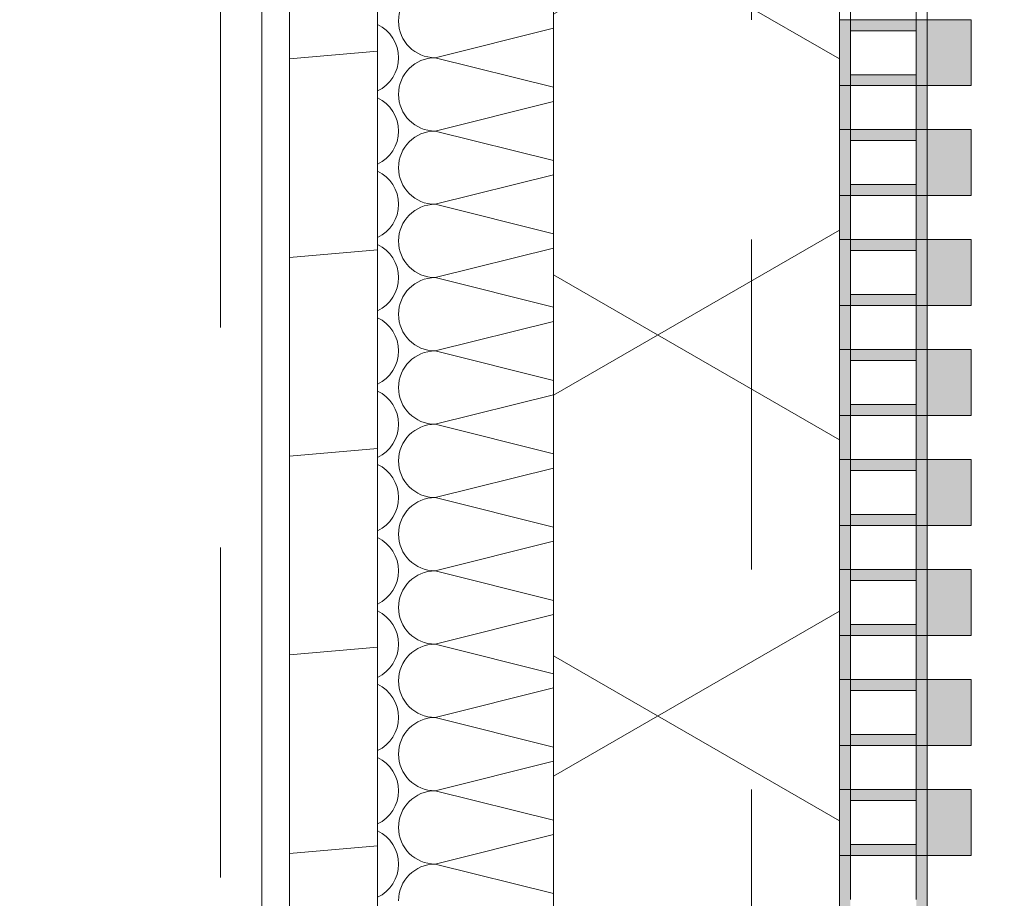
# Model space of a CAD drawing. Header units: metres. Extents: x -167 to 233, y -155 to 122.
# Tile 165 of 176: x 57.76 to 58.207, y 40.88 to 41.28. Entities that reach past the tile are written whole.
import ezdxf

# ---------------------------------------------------------------- set-up
doc = ezdxf.new("R2010")
doc.units = ezdxf.units.M
doc.header["$MEASUREMENT"] = 0
doc.linetypes.add('Strichlinie eng', pattern=[0.22999999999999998, 0.15, -0.07999999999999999])
doc.linetypes.add('Untersicht', pattern=[0.2, 0.15, -0.05])
for name, color, linetype in [('10 Wand außen', 7, 'Continuous'), ('20 Decke', 7, 'Continuous'), ('20 Träger', 7, 'Continuous'), ('50 Sanitäreinrichtung', 7, 'Continuous'), ('94 Genehmigungsplanung Bemaßung', 7, 'Continuous')]:
    doc.layers.add(name, color=color, linetype=linetype)
doc.styles.add('ERSTELLTER_STIL_1', font='arial.ttf')
doc.dimstyles.new('ERSTELLTER_STIL__2', dxfattribs={"dimtxt": 0.25, "dimasz": 0.19, "dimexe": 0.18, "dimexo": 0.1, "dimgap": 0, "dimtad": 1, "dimzin": 0, "dimdsep": 46, "dimtxsty": 'ERSTELLTER_STIL_1', "dimblk": 'ARROWHEAD_6', "dimblk1": 'ARROWHEAD_6', "dimblk2": 'ARROWHEAD_6', "dimcen": 0.09, "dimclrd": 7, "dimclre": 7, "dimclrt": 7, "dimazin": 0, "dimtfac": 1, "dimtdec": 4, "dimtmove": 0, "dimatfit": 3, "dimfxl": 1, "dimtolj": 1, "dimtzin": 0, "dimarcsym": 0})

# ---------------------------------------------------------------- blocks, each defined once
blk = doc.blocks.new('*X46', base_point=(27236.13209446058, 33357.2790492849))
at = {"layer": '10 Wand außen', "color": 8, "linetype": 'Continuous', "lineweight": 18}
for p, q in [((58.00249208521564, 41.27581535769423), (57.94876112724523, 41.26238261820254)), ((58.00249208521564, 41.24894987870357), (57.94876112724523, 41.26238261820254)), ((58.00249208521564, 41.24248202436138), (57.94876112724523, 41.22904928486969)), ((58.00249208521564, 41.21561654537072), (57.94876112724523, 41.22904928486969)), ((58.00249208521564, 41.20914869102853), (57.94876112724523, 41.19571595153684)), ((58.00249208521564, 41.18228321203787), (57.94876112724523, 41.19571595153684)), ((58.00249208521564, 41.17581535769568), (57.94876112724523, 41.16238261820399)), ((58.00249208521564, 41.14894987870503), (57.94876112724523, 41.16238261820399)), ((58.00249208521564, 41.14248202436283), (57.94876112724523, 41.12904928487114)), ((58.00249208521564, 41.11561654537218), (57.94876112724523, 41.12904928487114)), ((58.00249208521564, 41.10914869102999), (57.94876112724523, 41.0957159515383)), ((58.00249208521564, 41.08228321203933), (57.94876112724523, 41.0957159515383)), ((58.00249208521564, 41.07581535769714), (57.94876112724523, 41.06238261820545)), ((58.00249208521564, 41.04894987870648), (57.94876112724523, 41.06238261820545)), ((58.00249208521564, 41.04248202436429), (57.94876112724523, 41.0290492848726)), ((58.00249208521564, 41.01561654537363), (57.94876112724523, 41.0290492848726)), ((58.00249208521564, 41.00914869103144), (57.94876112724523, 40.99571595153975)), ((58.00249208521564, 40.98228321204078), (57.94876112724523, 40.99571595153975)), ((58.00249208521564, 40.97581535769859), (57.94876112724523, 40.9623826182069)), ((58.00249208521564, 40.94894987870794), (57.94876112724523, 40.9623826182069)), ((58.00249208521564, 40.94248202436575), (57.94876112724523, 40.92904928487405)), ((58.00249208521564, 40.91561654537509), (57.94876112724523, 40.92904928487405)), ((58.00249208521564, 40.9091486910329), (57.94876112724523, 40.89571595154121)), ((58.00249208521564, 40.88228321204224), (57.94876112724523, 40.89571595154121))]:
    blk.add_line(p, q, dxfattribs=at)
for centre, radius, start, end in [((57.94876112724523, 41.27904928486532), 0.0166666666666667, 90, 180), ((57.94876112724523, 41.27904928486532), 0.01666666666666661, 180, 270), ((57.91542779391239, 41.26238261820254), 0.01666666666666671, 0, 64.92163307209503), ((57.91542779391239, 41.26238261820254), 0.01666666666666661, 295.0783669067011, 0), ((57.94876112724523, 41.24571595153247), 0.01666666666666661, 90, 180), ((57.91542779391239, 41.22904928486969), 0.0166666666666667, 0, 64.92163307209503), ((57.94876112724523, 41.24571595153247), 0.0166666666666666, 180, 270), ((57.91542779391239, 41.22904928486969), 0.0166666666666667, 295.0783669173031, 0), ((57.94876112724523, 41.21238261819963), 0.0166666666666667, 90, 180), ((57.91542779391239, 41.19571595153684), 0.0166666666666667, 0, 64.92163307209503), ((57.94876112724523, 41.21238261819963), 0.01666666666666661, 180, 270), ((57.91542779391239, 41.19571595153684), 0.0166666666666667, 295.0783669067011, 0), ((57.94876112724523, 41.17904928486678), 0.0166666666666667, 90, 180), ((57.94876112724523, 41.17904928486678), 0.01666666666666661, 180, 270), ((57.91542779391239, 41.16238261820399), 0.01666666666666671, 0, 64.92163307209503), ((57.91542779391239, 41.16238261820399), 0.01666666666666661, 295.0783669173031, 0), ((57.94876112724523, 41.14571595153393), 0.01666666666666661, 90, 180), ((57.91542779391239, 41.12904928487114), 0.0166666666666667, 0, 64.92163307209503), ((57.94876112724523, 41.14571595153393), 0.0166666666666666, 180, 270), ((57.91542779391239, 41.12904928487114), 0.0166666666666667, 295.0783669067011, 0), ((57.94876112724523, 41.11238261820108), 0.0166666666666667, 90, 180), ((57.94876112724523, 41.11238261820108), 0.01666666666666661, 180, 270), ((57.91542779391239, 41.0957159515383), 0.0166666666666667, 0, 64.92163307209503), ((57.91542779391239, 41.0957159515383), 0.0166666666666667, 295.0783669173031, 0), ((57.94876112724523, 41.07904928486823), 0.0166666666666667, 90, 180), ((57.91542779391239, 41.06238261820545), 0.01666666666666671, 0, 64.92163307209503), ((57.94876112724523, 41.07904928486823), 0.01666666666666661, 180, 270), ((57.91542779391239, 41.06238261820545), 0.01666666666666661, 295.0783669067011, 0), ((57.94876112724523, 41.04571595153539), 0.01666666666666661, 90, 180), ((57.94876112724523, 41.04571595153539), 0.0166666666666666, 180, 270), ((57.91542779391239, 41.0290492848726), 0.0166666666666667, 0, 64.92163307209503), ((57.91542779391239, 41.0290492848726), 0.0166666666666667, 295.0783669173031, 0), ((57.94876112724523, 41.01238261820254), 0.0166666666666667, 90, 180), ((57.91542779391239, 40.99571595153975), 0.0166666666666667, 0, 64.92163307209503), ((57.94876112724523, 41.01238261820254), 0.01666666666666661, 180, 270), ((57.91542779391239, 40.99571595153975), 0.0166666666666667, 295.0783669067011, 0), ((57.94876112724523, 40.97904928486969), 0.0166666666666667, 90, 180), ((57.94876112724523, 40.97904928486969), 0.01666666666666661, 180, 270), ((57.91542779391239, 40.9623826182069), 0.01666666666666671, 0, 64.92163307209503), ((57.91542779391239, 40.9623826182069), 0.01666666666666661, 295.0783669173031, 0), ((57.94876112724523, 40.94571595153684), 0.01666666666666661, 90, 180), ((57.91542779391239, 40.92904928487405), 0.0166666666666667, 0, 64.92163307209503), ((57.94876112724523, 40.94571595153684), 0.0166666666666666, 180, 270), ((57.91542779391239, 40.92904928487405), 0.0166666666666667, 295.0783669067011, 0), ((57.94876112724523, 40.91238261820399), 0.0166666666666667, 90, 180), ((57.91542779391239, 40.89571595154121), 0.0166666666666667, 0, 64.92163307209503), ((57.94876112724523, 40.91238261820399), 0.01666666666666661, 180, 270), ((57.91542779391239, 40.89571595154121), 0.0166666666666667, 295.0783669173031, 0), ((57.94876112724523, 40.87904928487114), 0.0166666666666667, 90, 180)]:
    blk.add_arc(centre, radius, start, end, dxfattribs=at)
blk = doc.blocks.new('Rechteck Raster Kassetten Fassade - ACB_5')
at = {"layer": '50 Sanitäreinrichtung', "linetype": 'Continuous', "lineweight": 0, "true_color": 0x9e9e9e}
for points in [[(12.59, 0.1700000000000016), (12.59, 0.1900000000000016), (12.56, 0.1900000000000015), (12.56, 0.1700000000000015)], [(12.64, 0.1700000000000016), (12.64, 0.1900000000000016), (12.61, 0.1900000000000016), (12.61, 0.1700000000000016)], [(12.69, 0.1700000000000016), (12.69, 0.1900000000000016), (12.66, 0.1900000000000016), (12.66, 0.1700000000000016)], [(12.74, 0.1700000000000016), (12.74, 0.1900000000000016), (12.71, 0.1900000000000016), (12.71, 0.1700000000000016)], [(12.79, 0.1700000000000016), (12.79, 0.1900000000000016), (12.76, 0.1900000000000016), (12.76, 0.1700000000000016)], [(12.84, 0.1700000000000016), (12.84, 0.1900000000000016), (12.81, 0.1900000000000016), (12.81, 0.1700000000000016)], [(12.89, 0.1700000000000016), (12.89, 0.1900000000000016), (12.86, 0.1900000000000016), (12.86, 0.1700000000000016)], [(12.94, 0.1700000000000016), (12.94, 0.1900000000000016), (12.91, 0.1900000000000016), (12.91, 0.1700000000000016)], [(12.61000000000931, 0.1699999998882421), (12.59000000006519, 0.1700000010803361), (12.59000000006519, 0.164999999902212), (12.61000000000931, 0.164999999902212)], [(12.69000000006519, 0.1700000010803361), (12.69000000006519, 0.164999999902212), (12.71000000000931, 0.164999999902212), (12.71000000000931, 0.1699999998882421)], [(12.79000000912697, 0.1699999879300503), (12.79000000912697, 0.1649999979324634), (12.81000000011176, 0.1650000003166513), (12.81000000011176, 0.1699999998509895)], [(12.86000000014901, 0.1700000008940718), (12.81, 0.1700000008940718), (12.81, 0.1300000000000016), (12.86000000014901, 0.1300000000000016), (12.86000000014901, 0.1350000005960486), (12.81500000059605, 0.1350000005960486), (12.81500000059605, 0.1650000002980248), (12.86000000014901, 0.1650000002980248)], [(12.56500000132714, 0.164999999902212), (12.56000000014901, 0.164999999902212), (12.56000000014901, 0.1350000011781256), (12.56500000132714, 0.1350000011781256)], [(12.63499999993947, 0.1349999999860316), (12.63999999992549, 0.1349999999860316), (12.63999999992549, 0.164999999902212), (12.63499999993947, 0.164999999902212)], [(12.66000000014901, 0.1350000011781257), (12.66500000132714, 0.1350000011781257), (12.66500000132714, 0.164999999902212), (12.66000000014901, 0.164999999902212)], [(12.73499999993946, 0.164999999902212), (12.73499999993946, 0.1349999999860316), (12.73999999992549, 0.1349999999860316), (12.73999999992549, 0.164999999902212)], [(12.76, 0.1649999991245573), (12.76, 0.1350000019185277), (12.76499998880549, 0.1350000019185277), (12.76499998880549, 0.1649999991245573)], [(12.83500000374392, 0.1649999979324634), (12.83500000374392, 0.1350000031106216), (12.83999999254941, 0.1350000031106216), (12.83999999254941, 0.1649999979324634)], [(12.88999999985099, 0.1650000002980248), (12.88499999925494, 0.1650000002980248), (12.88499999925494, 0.1350000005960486), (12.88999999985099, 0.1350000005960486)], [(12.91500000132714, 0.1649999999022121), (12.91000000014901, 0.1649999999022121), (12.91000000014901, 0.1350000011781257), (12.91500000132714, 0.1350000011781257)], [(12.59000000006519, 0.1300000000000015), (12.61000000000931, 0.1300000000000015), (12.61000000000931, 0.1349999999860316), (12.59000000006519, 0.1349999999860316)], [(12.69000000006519, 0.1300000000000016), (12.71000000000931, 0.1300000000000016), (12.71000000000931, 0.1349999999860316), (12.69000000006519, 0.1349999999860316)], [(12.79000000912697, 0.1350000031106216), (12.79000000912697, 0.1300000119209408), (12.81000000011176, 0.1300000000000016), (12.81000000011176, 0.1349999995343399)]]:
    blk.add_hatch(color=253, dxfattribs=at).paths.add_polyline_path(points)
h = blk.add_hatch(color=253, dxfattribs=at)
h.paths.add_polyline_path([(12.51, 0.1700000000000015), (12.51, 0.1300000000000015), (12.59, 0.1300000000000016), (12.59, 0.1700000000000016)])
h.paths.add_polyline_path([(12.585, 0.1350000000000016), (12.515, 0.1350000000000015), (12.515, 0.1650000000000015), (12.585, 0.1650000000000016)], flags=0)
h = blk.add_hatch(color=253, dxfattribs=at)
h.paths.add_polyline_path([(12.61, 0.1700000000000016), (12.61, 0.1300000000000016), (12.69, 0.1300000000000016), (12.69, 0.1700000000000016)])
h.paths.add_polyline_path([(12.685, 0.1350000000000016), (12.615, 0.1350000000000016), (12.615, 0.1650000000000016), (12.685, 0.1650000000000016)], flags=0)
h = blk.add_hatch(color=253, dxfattribs=at)
h.paths.add_polyline_path([(12.71, 0.1700000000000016), (12.71, 0.1300000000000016), (12.79, 0.1300000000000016), (12.79, 0.1700000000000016)])
h.paths.add_polyline_path([(12.785, 0.1350000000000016), (12.715, 0.1350000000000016), (12.715, 0.1650000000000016), (12.785, 0.1650000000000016)], flags=0)
h = blk.add_hatch(color=253, dxfattribs=at)
h.paths.add_polyline_path([(12.86, 0.1700000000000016), (12.86, 0.1300000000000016), (12.94, 0.1300000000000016), (12.94, 0.1700000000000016)])
h.paths.add_polyline_path([(12.935, 0.1350000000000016), (12.865, 0.1350000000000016), (12.865, 0.1650000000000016), (12.935, 0.1650000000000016)], flags=0)
at = {"layer": '50 Sanitäreinrichtung', "linetype": 'Continuous', "lineweight": 18}
h = blk.add_hatch(dxfattribs=at)
h.set_pattern_fill('Dämmung__weich_0001', color=8, style=0, pattern_type=2)
h.set_pattern_definition([(60.00000000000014, (0, 0), (-0.129903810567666, 0.07499999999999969), []), (120.0000000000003, (0, 0), (0.1299038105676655, 0.07500000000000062), [])])
h.paths.add_polyline_path([(0, 0), (15.5, 0), (15.63, 0.13), (-0.13, 0.13)])
at = {"layer": '50 Sanitäreinrichtung', "color": 251, "linetype": 'Continuous', "lineweight": 18, "true_color": 0x5f5f5f}
for p, q in [((12.59, 0.1900000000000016), (12.56, 0.1900000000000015)), ((12.56, 0.1900000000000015), (12.56, 0.1700000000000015)), ((12.59, 0.1900000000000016), (12.56, 0.1900000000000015)), ((12.56, 0.1900000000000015), (12.56, 0.1700000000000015)), ((12.59, 0.1900000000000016), (12.59, 0.1700000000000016)), ((12.59, 0.1900000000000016), (12.59, 0.1700000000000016)), ((12.64, 0.1900000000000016), (12.61, 0.1900000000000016)), ((12.61, 0.1900000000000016), (12.61, 0.1700000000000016)), ((12.64, 0.1900000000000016), (12.61, 0.1900000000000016)), ((12.61, 0.1900000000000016), (12.61, 0.1700000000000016)), ((12.64, 0.1900000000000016), (12.64, 0.1700000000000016)), ((12.64, 0.1900000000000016), (12.64, 0.1700000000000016)), ((12.69, 0.1900000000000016), (12.66, 0.1900000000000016)), ((12.66, 0.1900000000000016), (12.66, 0.1700000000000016)), ((12.69, 0.1900000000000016), (12.66, 0.1900000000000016)), ((12.66, 0.1900000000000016), (12.66, 0.1700000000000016)), ((12.69, 0.1900000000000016), (12.69, 0.1700000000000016)), ((12.69, 0.1900000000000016), (12.69, 0.1700000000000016)), ((12.74, 0.1900000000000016), (12.71, 0.1900000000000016)), ((12.71, 0.1900000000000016), (12.71, 0.1700000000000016)), ((12.74, 0.1900000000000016), (12.71, 0.1900000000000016)), ((12.71, 0.1900000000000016), (12.71, 0.1700000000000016)), ((12.74, 0.1900000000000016), (12.74, 0.1700000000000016)), ((12.74, 0.1900000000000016), (12.74, 0.1700000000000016)), ((12.79, 0.1900000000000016), (12.76, 0.1900000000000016)), ((12.76, 0.1900000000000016), (12.76, 0.1700000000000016)), ((12.79, 0.1900000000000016), (12.76, 0.1900000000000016)), ((12.76, 0.1900000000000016), (12.76, 0.1700000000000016)), ((12.79, 0.1900000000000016), (12.79, 0.1700000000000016)), ((12.79, 0.1900000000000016), (12.79, 0.1700000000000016)), ((12.84, 0.1900000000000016), (12.81, 0.1900000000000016)), ((12.81, 0.1900000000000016), (12.81, 0.1700000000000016)), ((12.84, 0.1900000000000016), (12.81, 0.1900000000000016)), ((12.81, 0.1900000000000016), (12.81, 0.1700000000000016)), ((12.84, 0.1900000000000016), (12.84, 0.1700000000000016)), ((12.84, 0.1900000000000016), (12.84, 0.1700000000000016)), ((12.89, 0.1900000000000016), (12.86, 0.1900000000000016)), ((12.86, 0.1900000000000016), (12.86, 0.1700000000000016)), ((12.89, 0.1900000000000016), (12.86, 0.1900000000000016)), ((12.86, 0.1900000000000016), (12.86, 0.1700000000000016)), ((12.89, 0.1900000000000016), (12.89, 0.1700000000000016)), ((12.89, 0.1900000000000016), (12.89, 0.1700000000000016)), ((12.94, 0.1900000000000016), (12.91, 0.1900000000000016)), ((12.91, 0.1900000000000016), (12.91, 0.1700000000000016)), ((12.94, 0.1900000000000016), (12.91, 0.1900000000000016)), ((12.91, 0.1900000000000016), (12.91, 0.1700000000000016)), ((12.94, 0.1900000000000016), (12.94, 0.1700000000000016)), ((12.94, 0.1900000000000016), (12.94, 0.1700000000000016)), ((12.51, 0.1700000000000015), (12.59, 0.1700000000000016)), ((12.51, 0.1700000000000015), (12.59, 0.1700000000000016)), ((12.56, 0.1650000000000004), (12.56, 0.1700000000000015)), ((12.56, 0.1700000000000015), (12.64, 0.1700000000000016)), ((12.56, 0.1650000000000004), (12.56, 0.1700000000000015)), ((12.56, 0.1700000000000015), (12.64, 0.1700000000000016)), ((12.59, 0.1700000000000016), (12.56, 0.1700000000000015)), ((12.59, 0.1700000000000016), (12.56, 0.1700000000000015)), ((12.59, 0.1650000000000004), (12.59, 0.1700000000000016)), ((12.59, 0.1650000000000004), (12.59, 0.1700000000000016)), ((12.61, 0.1650000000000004), (12.61, 0.1700000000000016)), ((12.61, 0.1700000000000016), (12.69, 0.1700000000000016)), ((12.61, 0.1650000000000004), (12.61, 0.1700000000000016)), ((12.61, 0.1700000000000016), (12.69, 0.1700000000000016)), ((12.64, 0.1700000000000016), (12.61, 0.1700000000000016)), ((12.64, 0.1700000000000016), (12.61, 0.1700000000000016)), ((12.64, 0.1650000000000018), (12.64, 0.1700000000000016)), ((12.64, 0.1650000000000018), (12.64, 0.1700000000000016)), ((12.66, 0.1650000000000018), (12.66, 0.1700000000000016)), ((12.66, 0.1700000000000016), (12.74, 0.1700000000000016)), ((12.66, 0.1650000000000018), (12.66, 0.1700000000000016)), ((12.66, 0.1700000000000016), (12.74, 0.1700000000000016)), ((12.69, 0.1700000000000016), (12.66, 0.1700000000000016)), ((12.69, 0.1700000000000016), (12.66, 0.1700000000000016)), ((12.69, 0.1650000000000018), (12.69, 0.1700000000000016)), ((12.69, 0.1650000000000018), (12.69, 0.1700000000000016)), ((12.71, 0.1650000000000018), (12.71, 0.1700000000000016)), ((12.71, 0.1700000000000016), (12.79, 0.1700000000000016)), ((12.71, 0.1650000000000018), (12.71, 0.1700000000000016)), ((12.71, 0.1700000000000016), (12.79, 0.1700000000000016)), ((12.74, 0.1700000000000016), (12.71, 0.1700000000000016)), ((12.74, 0.1700000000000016), (12.71, 0.1700000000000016)), ((12.74, 0.1650000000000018), (12.74, 0.1700000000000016)), ((12.74, 0.1650000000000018), (12.74, 0.1700000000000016)), ((12.76, 0.1650000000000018), (12.76, 0.1700000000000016)), ((12.76, 0.1700000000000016), (12.84, 0.1700000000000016)), ((12.76, 0.1650000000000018), (12.76, 0.1700000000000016)), ((12.76, 0.1700000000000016), (12.84, 0.1700000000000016)), ((12.79, 0.1700000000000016), (12.76, 0.1700000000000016)), ((12.79, 0.1700000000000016), (12.76, 0.1700000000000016)), ((12.79, 0.1650000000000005), (12.79, 0.1700000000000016)), ((12.79, 0.1650000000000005), (12.79, 0.1700000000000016)), ((12.81, 0.1650000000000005), (12.81, 0.1700000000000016)), ((12.81, 0.1700000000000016), (12.89, 0.1700000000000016)), ((12.81, 0.1650000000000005), (12.81, 0.1700000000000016)), ((12.81, 0.1700000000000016), (12.89, 0.1700000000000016)), ((12.84, 0.1700000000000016), (12.81, 0.1700000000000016)), ((12.84, 0.1700000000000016), (12.81, 0.1700000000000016)), ((12.84, 0.1649999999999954), (12.84, 0.1700000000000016)), ((12.84, 0.1649999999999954), (12.84, 0.1700000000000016)), ((12.86, 0.1649999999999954), (12.86, 0.1700000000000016)), ((12.86, 0.1700000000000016), (12.94, 0.1700000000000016)), ((12.86, 0.1649999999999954), (12.86, 0.1700000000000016)), ((12.86, 0.1700000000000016), (12.94, 0.1700000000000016)), ((12.89, 0.1700000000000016), (12.86, 0.1700000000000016)), ((12.89, 0.1700000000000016), (12.86, 0.1700000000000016)), ((12.89, 0.1649999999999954), (12.89, 0.1700000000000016)), ((12.89, 0.1649999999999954), (12.89, 0.1700000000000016)), ((12.91, 0.1649999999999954), (12.91, 0.1700000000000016)), ((12.91, 0.1700000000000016), (12.99, 0.1700000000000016)), ((12.91, 0.1649999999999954), (12.91, 0.1700000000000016)), ((12.91, 0.1700000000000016), (12.99, 0.1700000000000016)), ((12.94, 0.1700000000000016), (12.91, 0.1700000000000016)), ((12.94, 0.1700000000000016), (12.91, 0.1700000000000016)), ((12.94, 0.1650000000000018), (12.94, 0.1700000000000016)), ((12.94, 0.1650000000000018), (12.94, 0.1700000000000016)), ((12.54, 0.1650000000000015), (12.56000000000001, 0.1650000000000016)), ((12.54, 0.1650000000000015), (12.56000000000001, 0.1650000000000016)), ((12.56000000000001, 0.1650000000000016), (12.56500000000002, 0.1650000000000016)), ((12.56, 0.1349999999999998), (12.56, 0.1650000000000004)), ((12.56000000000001, 0.1650000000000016), (12.56500000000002, 0.1650000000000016)), ((12.56, 0.1349999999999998), (12.56, 0.1650000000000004)), ((12.56500000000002, 0.1650000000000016), (12.585, 0.1650000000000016)), ((12.565, 0.1350000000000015), (12.565, 0.1650000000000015)), ((12.565, 0.1650000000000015), (12.58499999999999, 0.1650000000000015)), ((12.56500000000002, 0.1650000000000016), (12.585, 0.1650000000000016)), ((12.565, 0.1350000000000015), (12.565, 0.1650000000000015)), ((12.565, 0.1650000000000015), (12.58499999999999, 0.1650000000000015)), ((12.585, 0.1350000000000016), (12.585, 0.1650000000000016)), ((12.58499999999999, 0.1650000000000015), (12.59000000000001, 0.1650000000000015)), ((12.585, 0.1350000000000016), (12.585, 0.1650000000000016)), ((12.58499999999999, 0.1650000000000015), (12.59000000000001, 0.1650000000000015)), ((12.59, 0.1350000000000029), (12.59, 0.1650000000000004)), ((12.59000000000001, 0.1650000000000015), (12.61000000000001, 0.1650000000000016)), ((12.59, 0.1350000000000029), (12.59, 0.1650000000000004)), ((12.59000000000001, 0.1650000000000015), (12.61000000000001, 0.1650000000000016)), ((12.61000000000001, 0.1650000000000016), (12.61500000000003, 0.1650000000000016)), ((12.61, 0.1350000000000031), (12.61, 0.1650000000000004)), ((12.61000000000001, 0.1650000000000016), (12.61500000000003, 0.1650000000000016)), ((12.61, 0.1350000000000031), (12.61, 0.1650000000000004)), ((12.61500000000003, 0.1650000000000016), (12.635, 0.1650000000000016)), ((12.615, 0.1350000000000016), (12.615, 0.1650000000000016)), ((12.615, 0.1650000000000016), (12.635, 0.1650000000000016)), ((12.61500000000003, 0.1650000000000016), (12.635, 0.1650000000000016)), ((12.615, 0.1350000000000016), (12.615, 0.1650000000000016)), ((12.615, 0.1650000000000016), (12.635, 0.1650000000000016)), ((12.635, 0.1350000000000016), (12.635, 0.1650000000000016)), ((12.635, 0.1650000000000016), (12.64, 0.1650000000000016)), ((12.635, 0.1350000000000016), (12.635, 0.1650000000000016)), ((12.635, 0.1650000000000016), (12.64, 0.1650000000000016)), ((12.64, 0.135000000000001), (12.64, 0.1650000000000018)), ((12.64, 0.1650000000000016), (12.66, 0.1650000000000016)), ((12.64, 0.135000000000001), (12.64, 0.1650000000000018)), ((12.64, 0.1650000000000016), (12.66, 0.1650000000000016)), ((12.66, 0.1650000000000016), (12.66500000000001, 0.1650000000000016)), ((12.66, 0.135000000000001), (12.66, 0.1650000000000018)), ((12.66, 0.1650000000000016), (12.66500000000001, 0.1650000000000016)), ((12.66, 0.135000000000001), (12.66, 0.1650000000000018)), ((12.66500000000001, 0.1650000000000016), (12.685, 0.1650000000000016)), ((12.665, 0.1350000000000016), (12.665, 0.1650000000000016)), ((12.665, 0.1650000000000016), (12.68499999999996, 0.1650000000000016)), ((12.66500000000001, 0.1650000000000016), (12.685, 0.1650000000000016)), ((12.665, 0.1350000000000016), (12.665, 0.1650000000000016)), ((12.665, 0.1650000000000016), (12.68499999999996, 0.1650000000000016)), ((12.685, 0.1350000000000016), (12.685, 0.1650000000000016)), ((12.68499999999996, 0.1650000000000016), (12.69, 0.1650000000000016)), ((12.685, 0.1350000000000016), (12.685, 0.1650000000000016)), ((12.68499999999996, 0.1650000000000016), (12.69, 0.1650000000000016)), ((12.69, 0.1349999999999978), (12.69, 0.1650000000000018)), ((12.69, 0.1650000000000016), (12.71, 0.1650000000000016)), ((12.69, 0.1349999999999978), (12.69, 0.1650000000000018)), ((12.69, 0.1650000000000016), (12.71, 0.1650000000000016)), ((12.71, 0.1650000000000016), (12.71500000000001, 0.1650000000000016)), ((12.71, 0.1349999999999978), (12.71, 0.1650000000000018)), ((12.71, 0.1650000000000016), (12.71500000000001, 0.1650000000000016)), ((12.71, 0.1349999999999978), (12.71, 0.1650000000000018)), ((12.71500000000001, 0.1650000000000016), (12.735, 0.1650000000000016)), ((12.715, 0.1350000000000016), (12.715, 0.1650000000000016)), ((12.715, 0.1650000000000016), (12.735, 0.1650000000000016)), ((12.71500000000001, 0.1650000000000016), (12.735, 0.1650000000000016)), ((12.715, 0.1350000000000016), (12.715, 0.1650000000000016)), ((12.715, 0.1650000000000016), (12.735, 0.1650000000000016)), ((12.735, 0.1350000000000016), (12.735, 0.1650000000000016)), ((12.735, 0.1650000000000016), (12.74, 0.1650000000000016)), ((12.735, 0.1350000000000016), (12.735, 0.1650000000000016)), ((12.735, 0.1650000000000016), (12.74, 0.1650000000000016)), ((12.74, 0.135000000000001), (12.74, 0.1650000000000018)), ((12.74, 0.1650000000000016), (12.76000000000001, 0.1650000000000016)), ((12.74, 0.135000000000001), (12.74, 0.1650000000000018)), ((12.74, 0.1650000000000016), (12.76000000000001, 0.1650000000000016)), ((12.76000000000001, 0.1650000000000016), (12.76500000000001, 0.1650000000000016)), ((12.76, 0.135000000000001), (12.76, 0.1650000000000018)), ((12.76000000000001, 0.1650000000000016), (12.76500000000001, 0.1650000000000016)), ((12.76, 0.135000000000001), (12.76, 0.1650000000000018)), ((12.76500000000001, 0.1650000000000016), (12.785, 0.1650000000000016)), ((12.765, 0.1350000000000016), (12.765, 0.1650000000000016)), ((12.765, 0.1650000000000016), (12.78499999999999, 0.1650000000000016)), ((12.76500000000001, 0.1650000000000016), (12.785, 0.1650000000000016)), ((12.765, 0.1350000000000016), (12.765, 0.1650000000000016)), ((12.765, 0.1650000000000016), (12.78499999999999, 0.1650000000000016)), ((12.785, 0.1350000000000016), (12.785, 0.1650000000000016)), ((12.78499999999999, 0.1650000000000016), (12.79, 0.1650000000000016)), ((12.785, 0.1350000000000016), (12.785, 0.1650000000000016)), ((12.78499999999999, 0.1650000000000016), (12.79, 0.1650000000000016)), ((12.79, 0.1350000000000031), (12.79, 0.1650000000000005)), ((12.79, 0.1650000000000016), (12.81000000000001, 0.1650000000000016)), ((12.79, 0.1350000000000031), (12.79, 0.1650000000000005)), ((12.79, 0.1650000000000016), (12.81000000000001, 0.1650000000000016)), ((12.81000000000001, 0.1650000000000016), (12.8150000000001, 0.1650000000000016)), ((12.81, 0.135000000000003), (12.81, 0.1650000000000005)), ((12.81000000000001, 0.1650000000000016), (12.8150000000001, 0.1650000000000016)), ((12.81, 0.135000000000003), (12.81, 0.1650000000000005)), ((12.8150000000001, 0.1650000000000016), (12.835, 0.1650000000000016)), ((12.815, 0.1350000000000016), (12.815, 0.1650000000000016)), ((12.815, 0.1650000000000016), (12.83499999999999, 0.1650000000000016)), ((12.8150000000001, 0.1650000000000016), (12.835, 0.1650000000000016)), ((12.815, 0.1350000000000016), (12.815, 0.1650000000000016)), ((12.815, 0.1650000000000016), (12.83499999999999, 0.1650000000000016)), ((12.835, 0.1350000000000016), (12.835, 0.1650000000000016)), ((12.83499999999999, 0.1650000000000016), (12.83999999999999, 0.1650000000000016)), ((12.835, 0.1350000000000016), (12.835, 0.1650000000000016)), ((12.83499999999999, 0.1650000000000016), (12.83999999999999, 0.1650000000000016)), ((12.84, 0.135000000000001), (12.84, 0.1649999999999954)), ((12.83999999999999, 0.1650000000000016), (12.86000000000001, 0.1650000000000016)), ((12.84, 0.135000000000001), (12.84, 0.1649999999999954)), ((12.83999999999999, 0.1650000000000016), (12.86000000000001, 0.1650000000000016)), ((12.86000000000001, 0.1650000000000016), (12.86500000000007, 0.1650000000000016)), ((12.86, 0.135000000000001), (12.86, 0.1649999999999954)), ((12.86000000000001, 0.1650000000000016), (12.86500000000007, 0.1650000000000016)), ((12.86, 0.135000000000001), (12.86, 0.1649999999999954)), ((12.86500000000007, 0.1650000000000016), (12.885, 0.1650000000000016)), ((12.865, 0.1350000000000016), (12.865, 0.1650000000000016)), ((12.865, 0.1650000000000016), (12.88499999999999, 0.1650000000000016)), ((12.86500000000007, 0.1650000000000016), (12.885, 0.1650000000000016)), ((12.865, 0.1350000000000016), (12.865, 0.1650000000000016)), ((12.865, 0.1650000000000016), (12.88499999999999, 0.1650000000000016)), ((12.885, 0.1350000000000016), (12.885, 0.1650000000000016)), ((12.88499999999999, 0.1650000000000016), (12.88999999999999, 0.1650000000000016)), ((12.885, 0.1350000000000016), (12.885, 0.1650000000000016)), ((12.88499999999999, 0.1650000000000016), (12.88999999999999, 0.1650000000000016)), ((12.89, 0.1349999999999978), (12.89, 0.1649999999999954)), ((12.88999999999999, 0.1650000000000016), (12.91, 0.1650000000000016)), ((12.89, 0.1349999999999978), (12.89, 0.1649999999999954)), ((12.88999999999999, 0.1650000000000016), (12.91, 0.1650000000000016)), ((12.91, 0.1650000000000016), (12.91500000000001, 0.1650000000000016)), ((12.91, 0.1349999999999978), (12.91, 0.1649999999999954)), ((12.91, 0.1650000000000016), (12.91500000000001, 0.1650000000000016)), ((12.91, 0.1349999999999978), (12.91, 0.1649999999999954)), ((12.91500000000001, 0.1650000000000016), (12.935, 0.1650000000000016)), ((12.915, 0.1350000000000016), (12.915, 0.1650000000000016)), ((12.915, 0.1650000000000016), (12.93499999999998, 0.1650000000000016)), ((12.91500000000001, 0.1650000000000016), (12.935, 0.1650000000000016)), ((12.915, 0.1350000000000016), (12.915, 0.1650000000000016)), ((12.915, 0.1650000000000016), (12.93499999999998, 0.1650000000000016)), ((12.935, 0.1350000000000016), (12.935, 0.1650000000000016)), ((12.93499999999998, 0.1650000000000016), (12.94, 0.1650000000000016)), ((12.935, 0.1350000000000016), (12.935, 0.1650000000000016)), ((12.93499999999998, 0.1650000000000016), (12.94, 0.1650000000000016)), ((12.94, 0.135000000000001), (12.94, 0.1650000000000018)), ((12.94, 0.1650000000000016), (12.96, 0.1650000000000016)), ((12.94, 0.135000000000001), (12.94, 0.1650000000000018)), ((12.94, 0.1650000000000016), (12.96, 0.1650000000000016)), ((12.54, 0.1350000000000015), (12.56000000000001, 0.1350000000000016)), ((12.54, 0.1350000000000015), (12.56000000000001, 0.1350000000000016)), ((12.56000000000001, 0.1350000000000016), (12.56500000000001, 0.1350000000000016)), ((12.56, 0.1300000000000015), (12.56, 0.1349999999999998)), ((12.56000000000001, 0.1350000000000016), (12.56500000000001, 0.1350000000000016)), ((12.56, 0.1300000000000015), (12.56, 0.1349999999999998)), ((12.56500000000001, 0.1350000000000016), (12.585, 0.1350000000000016)), ((12.565, 0.1350000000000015), (12.58499999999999, 0.1350000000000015)), ((12.56500000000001, 0.1350000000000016), (12.585, 0.1350000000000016)), ((12.565, 0.1350000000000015), (12.58499999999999, 0.1350000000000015)), ((12.58499999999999, 0.1350000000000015), (12.59000000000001, 0.1350000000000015)), ((12.58499999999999, 0.1350000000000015), (12.59000000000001, 0.1350000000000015)), ((12.59, 0.1300000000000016), (12.59, 0.1350000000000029)), ((12.59000000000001, 0.1350000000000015), (12.61000000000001, 0.1350000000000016)), ((12.59, 0.1300000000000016), (12.59, 0.1350000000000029)), ((12.59000000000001, 0.1350000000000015), (12.61000000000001, 0.1350000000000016)), ((12.61000000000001, 0.1350000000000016), (12.61500000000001, 0.1350000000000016)), ((12.61, 0.1300000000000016), (12.61, 0.1350000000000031)), ((12.61000000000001, 0.1350000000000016), (12.61500000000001, 0.1350000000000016)), ((12.61, 0.1300000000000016), (12.61, 0.1350000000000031)), ((12.61500000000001, 0.1350000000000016), (12.635, 0.1350000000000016)), ((12.615, 0.1350000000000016), (12.635, 0.1350000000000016)), ((12.61500000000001, 0.1350000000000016), (12.635, 0.1350000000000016)), ((12.615, 0.1350000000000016), (12.635, 0.1350000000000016)), ((12.635, 0.1350000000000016), (12.64, 0.1350000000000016)), ((12.635, 0.1350000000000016), (12.64, 0.1350000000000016)), ((12.64, 0.1300000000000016), (12.64, 0.135000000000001)), ((12.64, 0.1350000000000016), (12.66, 0.1350000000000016)), ((12.64, 0.1300000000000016), (12.64, 0.135000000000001)), ((12.64, 0.1350000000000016), (12.66, 0.1350000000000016)), ((12.66, 0.1350000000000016), (12.665, 0.1350000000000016)), ((12.66, 0.1300000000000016), (12.66, 0.135000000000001)), ((12.66, 0.1350000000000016), (12.665, 0.1350000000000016)), ((12.66, 0.1300000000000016), (12.66, 0.135000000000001)), ((12.665, 0.1350000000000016), (12.685, 0.1350000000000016)), ((12.665, 0.1350000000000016), (12.68499999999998, 0.1350000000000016)), ((12.665, 0.1350000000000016), (12.685, 0.1350000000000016)), ((12.665, 0.1350000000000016), (12.68499999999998, 0.1350000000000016)), ((12.68499999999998, 0.1350000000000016), (12.69, 0.1350000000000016)), ((12.68499999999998, 0.1350000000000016), (12.69, 0.1350000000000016)), ((12.69, 0.1300000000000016), (12.69, 0.1349999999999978)), ((12.69, 0.1350000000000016), (12.71, 0.1350000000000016)), ((12.69, 0.1300000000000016), (12.69, 0.1349999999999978)), ((12.69, 0.1350000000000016), (12.71, 0.1350000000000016)), ((12.71, 0.1350000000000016), (12.715, 0.1350000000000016)), ((12.71, 0.1300000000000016), (12.71, 0.1349999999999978)), ((12.71, 0.1350000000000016), (12.715, 0.1350000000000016)), ((12.71, 0.1300000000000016), (12.71, 0.1349999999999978)), ((12.715, 0.1350000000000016), (12.735, 0.1350000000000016)), ((12.715, 0.1350000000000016), (12.735, 0.1350000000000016)), ((12.715, 0.1350000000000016), (12.735, 0.1350000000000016)), ((12.715, 0.1350000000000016), (12.735, 0.1350000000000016)), ((12.735, 0.1350000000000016), (12.74, 0.1350000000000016)), ((12.735, 0.1350000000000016), (12.74, 0.1350000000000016)), ((12.74, 0.1300000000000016), (12.74, 0.135000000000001)), ((12.74, 0.1350000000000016), (12.76000000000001, 0.1350000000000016)), ((12.74, 0.1300000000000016), (12.74, 0.135000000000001)), ((12.74, 0.1350000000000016), (12.76000000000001, 0.1350000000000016)), ((12.76000000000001, 0.1350000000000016), (12.76500000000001, 0.1350000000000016)), ((12.76, 0.1300000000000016), (12.76, 0.135000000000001)), ((12.76000000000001, 0.1350000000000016), (12.76500000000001, 0.1350000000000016)), ((12.76, 0.1300000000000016), (12.76, 0.135000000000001)), ((12.76500000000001, 0.1350000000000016), (12.785, 0.1350000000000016)), ((12.765, 0.1350000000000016), (12.78499999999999, 0.1350000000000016)), ((12.76500000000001, 0.1350000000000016), (12.785, 0.1350000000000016)), ((12.765, 0.1350000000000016), (12.78499999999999, 0.1350000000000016)), ((12.78499999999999, 0.1350000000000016), (12.79, 0.1350000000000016)), ((12.78499999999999, 0.1350000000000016), (12.79, 0.1350000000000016)), ((12.79, 0.1300000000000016), (12.79, 0.1350000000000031)), ((12.79, 0.1350000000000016), (12.81000000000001, 0.1350000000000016)), ((12.79, 0.1300000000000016), (12.79, 0.1350000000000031)), ((12.79, 0.1350000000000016), (12.81000000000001, 0.1350000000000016)), ((12.81000000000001, 0.1350000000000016), (12.81500000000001, 0.1350000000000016)), ((12.81, 0.1300000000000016), (12.81, 0.135000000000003)), ((12.81000000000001, 0.1350000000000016), (12.81500000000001, 0.1350000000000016)), ((12.81, 0.1300000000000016), (12.81, 0.135000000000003)), ((12.81500000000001, 0.1350000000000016), (12.835, 0.1350000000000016)), ((12.815, 0.1350000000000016), (12.835, 0.1350000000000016)), ((12.81500000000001, 0.1350000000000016), (12.835, 0.1350000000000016)), ((12.815, 0.1350000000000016), (12.835, 0.1350000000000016)), ((12.835, 0.1350000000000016), (12.83999999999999, 0.1350000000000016)), ((12.835, 0.1350000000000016), (12.83999999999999, 0.1350000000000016)), ((12.84, 0.1300000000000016), (12.84, 0.135000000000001)), ((12.83999999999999, 0.1350000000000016), (12.86000000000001, 0.1350000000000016)), ((12.84, 0.1300000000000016), (12.84, 0.135000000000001)), ((12.83999999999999, 0.1350000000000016), (12.86000000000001, 0.1350000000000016)), ((12.86000000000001, 0.1350000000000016), (12.86500000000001, 0.1350000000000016)), ((12.86, 0.1300000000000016), (12.86, 0.135000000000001)), ((12.86000000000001, 0.1350000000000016), (12.86500000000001, 0.1350000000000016)), ((12.86, 0.1300000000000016), (12.86, 0.135000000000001)), ((12.86500000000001, 0.1350000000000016), (12.885, 0.1350000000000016)), ((12.865, 0.1350000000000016), (12.885, 0.1350000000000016)), ((12.86500000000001, 0.1350000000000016), (12.885, 0.1350000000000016)), ((12.865, 0.1350000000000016), (12.885, 0.1350000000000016)), ((12.885, 0.1350000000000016), (12.88999999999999, 0.1350000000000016)), ((12.885, 0.1350000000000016), (12.88999999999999, 0.1350000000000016)), ((12.89, 0.1300000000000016), (12.89, 0.1349999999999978)), ((12.88999999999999, 0.1350000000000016), (12.91, 0.1350000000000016)), ((12.89, 0.1300000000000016), (12.89, 0.1349999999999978)), ((12.88999999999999, 0.1350000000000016), (12.91, 0.1350000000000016)), ((12.91, 0.1350000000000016), (12.91500000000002, 0.1350000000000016)), ((12.91, 0.1300000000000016), (12.91, 0.1349999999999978)), ((12.91, 0.1350000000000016), (12.91500000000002, 0.1350000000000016)), ((12.91, 0.1300000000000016), (12.91, 0.1349999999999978)), ((12.91500000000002, 0.1350000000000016), (12.935, 0.1350000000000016)), ((12.915, 0.1350000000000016), (12.935, 0.1350000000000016)), ((12.91500000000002, 0.1350000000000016), (12.935, 0.1350000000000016)), ((12.915, 0.1350000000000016), (12.935, 0.1350000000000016)), ((12.935, 0.1350000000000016), (12.94, 0.1350000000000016)), ((12.935, 0.1350000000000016), (12.94, 0.1350000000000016)), ((12.94, 0.1300000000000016), (12.94, 0.135000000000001)), ((12.94, 0.1350000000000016), (12.96, 0.1350000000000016)), ((12.94, 0.1300000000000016), (12.94, 0.135000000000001)), ((12.94, 0.1350000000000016), (12.96, 0.1350000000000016)), ((15.63, 0.13), (-0.13, 0.13)), ((12.51, 0.1300000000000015), (12.59, 0.1300000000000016)), ((12.51, 0.1300000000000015), (12.59, 0.1300000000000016)), ((12.56, 0.1300000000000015), (12.64, 0.1300000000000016)), ((12.56, 0.1300000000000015), (12.64, 0.1300000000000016)), ((12.61, 0.1300000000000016), (12.69, 0.1300000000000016)), ((12.61, 0.1300000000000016), (12.69, 0.1300000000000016)), ((12.66, 0.1300000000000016), (12.74, 0.1300000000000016)), ((12.66, 0.1300000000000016), (12.74, 0.1300000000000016)), ((12.71, 0.1300000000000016), (12.79, 0.1300000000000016)), ((12.71, 0.1300000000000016), (12.79, 0.1300000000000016)), ((12.76, 0.1300000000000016), (12.84, 0.1300000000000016)), ((12.76, 0.1300000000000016), (12.84, 0.1300000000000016)), ((12.81, 0.1300000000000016), (12.89, 0.1300000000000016)), ((12.81, 0.1300000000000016), (12.89, 0.1300000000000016)), ((12.86, 0.1300000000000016), (12.94, 0.1300000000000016)), ((12.86, 0.1300000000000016), (12.94, 0.1300000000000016)), ((12.91, 0.1300000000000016), (12.99, 0.1300000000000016)), ((12.91, 0.1300000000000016), (12.99, 0.1300000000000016)), ((0, 0), (15.5, 0))]:
    blk.add_line(p, q, dxfattribs=at)
at = {"layer": '50 Sanitäreinrichtung', "color": 251, "linetype": 'Strichlinie eng', "lineweight": 18, "true_color": 0x5f5f5f}
blk.add_line((15.59, 0.09), (-0.08999999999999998, 0.09), dxfattribs=at)
blk = doc.blocks.new('*D248', base_point=(27236.13209446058, 33357.2790492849))
at = {"layer": '94 Genehmigungsplanung Bemaßung', "color": 7, "linetype": 'Continuous', "lineweight": 13}
for p, q in [((62.35249208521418, 43.99967641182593), (62.35249208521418, 44.14967641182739)), ((62.45249208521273, 43.89967641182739), (62.25249208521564, 44.09967641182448)), ((62.53999208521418, 43.99967641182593), (62.16499208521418, 43.99967641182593)), ((62.35249208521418, 38.58967639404), (62.35249208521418, 43.99967641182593)), ((62.25249208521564, 38.68967639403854), (62.45249208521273, 38.48967639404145)), ((62.53999208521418, 38.58967639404), (62.16499208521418, 38.58967639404))]:
    blk.add_line(p, q, dxfattribs=at)
at = {"layer": '94 Genehmigungsplanung Bemaßung', "color": 7, "lineweight": 13, "insert": (62.30249208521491, 40.96102640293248), "char_height": 0.25, "attachment_point": 7, "rotation": 90, "style": 'ERSTELLTER_STIL_1'}
blk.add_mtext('\\A1;{\\pql;\\fArial|b0|i0|c0|p0;\\W1.000000;5,41}', dxfattribs=at)
blk = doc.blocks.new('ARROWHEAD_6')
at = {"color": 0, "linetype": 'Continuous', "lineweight": 0}
for p, q in [((-0.5, -0.5), (0.5, 0.5)), ((0, 0), (-1, 0))]:
    blk.add_line(p, q, dxfattribs=at)
blk = doc.blocks.new('*D249', base_point=(27236.13209446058, 33357.2790492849))
at = {"layer": '94 Genehmigungsplanung Bemaßung', "color": 7, "linetype": 'Continuous', "lineweight": 13}
for p, q in [((54.78636974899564, 43.73967641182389), (54.58636974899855, 43.93967641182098)), ((54.87386974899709, 43.83967641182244), (54.49886974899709, 43.83967641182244)), ((54.68636974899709, 28.17967635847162), (54.68636974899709, 43.83967641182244)), ((54.58636974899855, 28.27967635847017), (54.78636974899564, 28.07967635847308)), ((54.87386974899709, 28.17967635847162), (54.49886974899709, 28.17967635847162)), ((54.68636974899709, 28.02967635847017), (54.68636974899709, 28.17967635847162))]:
    blk.add_line(p, q, dxfattribs=at)
at = {"layer": '94 Genehmigungsplanung Bemaßung', "color": 7, "lineweight": 13, "char_height": 0.25, "attachment_point": 7, "rotation": 90, "style": 'ERSTELLTER_STIL_1'}
for s, insert in [('\\A1;{\\pql;\\fArial|b0|i0|c0|p0;\\W1.000000;16}', (54.63636974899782, 43.35831391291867)), ('\\A1;{\\pql;\\fArial|b0|i0|c0|p0;\\W1.000000;15,66}', (54.63636974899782, 35.39000510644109))]:
    blk.add_mtext(s, dxfattribs=dict(at, insert=insert))
blk = doc.blocks.new('*D251', base_point=(27236.13209446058, 33357.2790492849))
at = {"layer": '94 Genehmigungsplanung Bemaßung', "color": 7, "linetype": 'Continuous', "lineweight": 13}
for p, q in [((63.0177006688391, 43.99967641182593), (63.0177006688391, 44.14967641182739)), ((63.11770066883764, 43.89967641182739), (62.91770066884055, 44.09967641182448)), ((63.2052006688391, 43.99967641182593), (62.8302006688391, 43.99967641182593)), ((63.0177006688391, 28.17967635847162), (63.0177006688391, 43.99967641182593)), ((62.91770066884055, 28.27967635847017), (63.11770066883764, 28.07967635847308)), ((63.2052006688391, 28.17967635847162), (62.8302006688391, 28.17967635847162)), ((63.0177006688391, 28.02967635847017), (63.0177006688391, 28.17967635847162))]:
    blk.add_line(p, q, dxfattribs=at)
at = {"layer": '94 Genehmigungsplanung Bemaßung', "color": 7, "lineweight": 13, "insert": (62.96770066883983, 35.66068636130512), "char_height": 0.25, "attachment_point": 7, "rotation": 90, "style": 'ERSTELLTER_STIL_1'}
blk.add_mtext('\\A1;{\\pql;\\fArial|b0|i0|c0|p0;\\W1.000000;15,82}', dxfattribs=at)

msp = doc.modelspace()

# ---------------------------------------------------------------- hatches: boundary and pattern name
at = {"layer": '10 Wand außen', "linetype": 'Continuous', "lineweight": 13, "true_color": 0x000100}
h = msp.add_hatch(dxfattribs=at)
h.set_pattern_fill('Gipskarton_0001', color=98, style=0, pattern_type=2)
h.set_pattern_definition([(0, (27236.13209446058, 33357.2790492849), (0, 0.075), [0, -0.075])])
h.paths.add_polyline_path([(57.86999208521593, 43.33967641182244), (57.86999208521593, 38.83967639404), (57.88249208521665, 38.83967639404), (57.88249208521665, 43.33967641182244)])
h = msp.add_hatch(dxfattribs=at)
h.set_pattern_fill('Holz__Vollholz__Längshol_AA', color=98, style=0, pattern_type=2)
h.set_pattern_definition([(5.000000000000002, (27236.13209446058, 33357.2790492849), (-0.007844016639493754, 0.08965752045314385), [])])
h.paths.add_polyline_path([(57.88249208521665, 43.33967641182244), (57.88249208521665, 38.83967639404), (57.92249208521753, 38.83967639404), (57.92249208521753, 43.33967641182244)])

# ---------------------------------------------------------------- linework, layer by layer
at = {"layer": '10 Wand außen', "color": 7, "linetype": 'Continuous', "lineweight": 18}
for p, q in [((57.88249208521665, 43.33967641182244), (57.88249208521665, 38.83967639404)), ((57.92249208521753, 43.33967641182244), (57.92249208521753, 38.83967639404))]:
    msp.add_line(p, q, dxfattribs=at)
at = {"layer": '10 Wand außen', "color": 7, "linetype": 'Continuous', "lineweight": 18, "flags": 128}
for points in [[(57.86999208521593, 43.33967641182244), (57.86999208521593, 38.83967639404)], [(58.00249208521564, 38.83967639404), (58.00249208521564, 43.33967641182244)]]:
    msp.add_lwpolyline(points, dxfattribs=at)
at = {"layer": '20 Decke', "color": 7, "linetype": 'Continuous', "lineweight": 13, "flags": 128}
msp.add_lwpolyline([(38.10108732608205, 43.83967658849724), (38.10108732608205, 28.33967635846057), (38.24108731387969, 28.33967635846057), (42.50108717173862, 28.33967635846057), (42.50108717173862, 28.83967630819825), (43.00108741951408, 28.83967630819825), (43.00108741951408, 28.33967635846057), (47.50108726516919, 28.33967635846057), (47.50108726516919, 28.83967630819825), (48.0010872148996, 28.83967630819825), (48.0010872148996, 28.47217635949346), (52.50249204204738, 28.47217635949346), (52.50249204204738, 28.83967630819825), (53.00249199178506, 28.83967630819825), (53.00249199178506, 28.33967635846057), (57.50249213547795, 28.33967635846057), (57.50249213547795, 28.83967630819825), (58.00249208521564, 28.83967690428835), (58.00249208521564, 43.83967629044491), (47.50108756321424, 43.83967629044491), (43.00108771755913, 43.83967629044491), (43.00108771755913, 43.33967634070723), (42.50108746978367, 43.33967634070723), (42.50108746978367, 43.83967658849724)], close=True, dxfattribs=at)
at = {"layer": '20 Träger', "color": 7, "linetype": 'Untersicht', "lineweight": 18}
msp.add_line((57.85108732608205, 27.6396763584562), (57.85108732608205, 44.53967646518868), dxfattribs=at)

# ---------------------------------------------------------------- block references
at = {"layer": '10 Wand außen', "color": 7, "lineweight": 35}
msp.add_blockref('*X46', (27236.13209446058, 33357.2790492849), dxfattribs=at)
at = {"layer": '50 Sanitäreinrichtung', "color": 251, "linetype": 'Continuous', "lineweight": 18, "true_color": 0x5f5f5f, "xscale": -1, "rotation": 270}
msp.add_blockref('Rechteck Raster Kassetten Fassade - ACB_5', (58.00249208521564, 28.33967641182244), dxfattribs=at)

# ---------------------------------------------------------------- dimensions: what is measured, and where the dimension line sits
at = {"layer": '94 Genehmigungsplanung Bemaßung', "color": 7, "linetype": 'Continuous', "lineweight": 13}
for base, p1, p2, picture, middle in [((63.0177006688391, 43.99967641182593), (57.76719897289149, 28.17967635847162), (57.76719897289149, 43.99967641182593), '*D251', (62.84270066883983, 36.07946012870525)), ((62.35249208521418, 43.99967641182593), (59.96713081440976, 38.58967639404), (58.16249208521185, 43.99967641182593), '*D248', (62.17749208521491, 41.28467140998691)), ((54.68636974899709, 43.83967641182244), (58.16249208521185, 28.17967635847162), (57.50249208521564, 43.83967641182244), '*D249', (54.51136974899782, 35.80877887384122))]:
    dim = msp.add_linear_dim(base=base, p1=p1, p2=p2, angle=90, dimstyle='ERSTELLTER_STIL__2', dxfattribs=at)
    dim.commit()
    dim.dimension.update_dxf_attribs({"geometry": picture, "text_midpoint": middle, "dimtype": 160, "text_rotation": 90})

doc.saveas('drawing.dxf')
